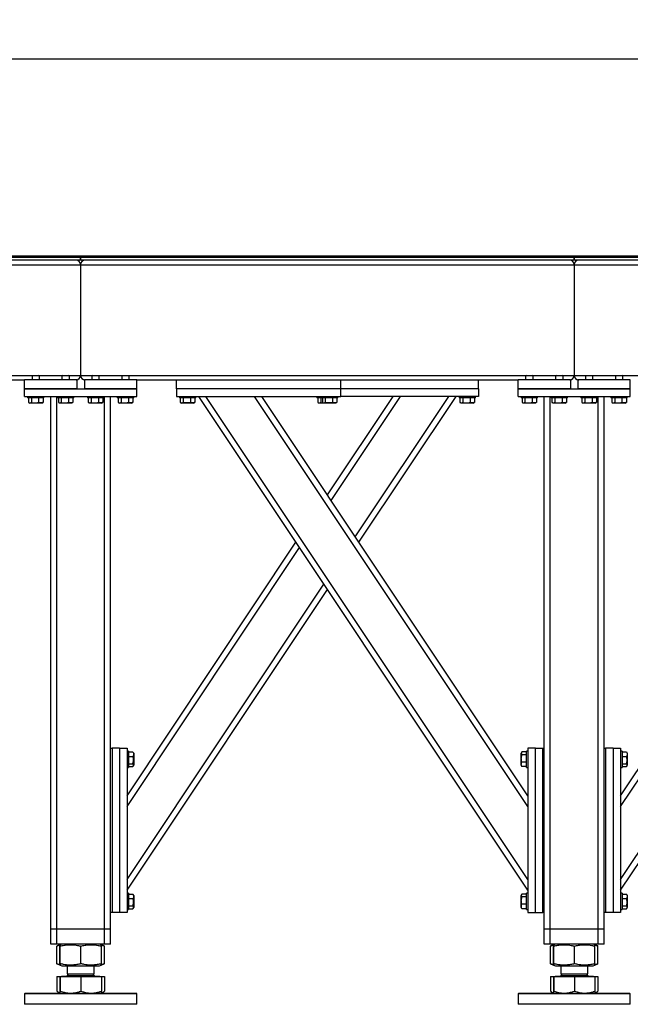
# Model space of a CAD drawing. Header units: millimetres. Extents: x 0 to 841, y 0 to 594.
# Tile 5 of 107: x 168 to 219, y 244 to 326. Entities that reach past the tile are written whole.
import ezdxf

# ---------------------------------------------------------------- set-up
doc = ezdxf.new("R2010")
doc.units = ezdxf.units.MM
doc.layers.add('COTES', color=1, linetype='Continuous')
doc.layers.add('TRAIT-FORT', color=4, linetype='Continuous', lineweight=25)
doc.styles.add('SLDTEXTSTYLE0', font='TXT', dxfattribs={"width": 0.75})
doc.dimstyles.new('SLDDIMSTYLE0', dxfattribs={"dimtxt": 2.5, "dimasz": 2, "dimexe": 0, "dimexo": 0.0625, "dimtad": 1, "dimlfac": 16, "dimrnd": 1e-09, "dimzin": 12, "dimdsep": 46, "dimtxsty": 'SLDTEXTSTYLE0', "dimsah": 1, "dimcen": 0.09, "dimadec": 0, "dimazin": 3, "dimtfac": 1, "dimtofl": 0, "dimtmove": 0, "dimatfit": 3, "dimfxl": 1, "dimfrac": 2, "dimtolj": 1, "dimtzin": 12, "dimarcsym": 0})

# ---------------------------------------------------------------- blocks, each defined once
blk = doc.blocks.new('_D_1')
at = {"layer": 'COTES', "color": 1, "transparency": 16777216}
for p, q in [((19.422, 301.712), (19.422, 324.033)), ((296.422, 306.837), (296.422, 324.033)), ((19.422, 323.033), (296.422, 323.033))]:
    blk.add_line(p, q, dxfattribs=at)
for points in [[(19.422, 323.033), (21.422, 322.533), (21.422, 323.533)], [(296.422, 323.033), (294.422, 323.533), (294.422, 322.533)]]:
    blk.add_solid(points, dxfattribs=at)
at = {"layer": 'COTES', "color": 1, "transparency": 16777216, "insert": (154.228, 326.256), "char_height": 2.5, "attachment_point": 1, "style": 'SLDTEXTSTYLE0'}
blk.add_mtext('4432', dxfattribs=at)

msp = doc.modelspace()

# ---------------------------------------------------------------- linework, layer by layer
at = {"layer": 'TRAIT-FORT', "color": 4, "linetype": 'Continuous', "lineweight": 25}
for p, q in [((172.67216, 306.21176), (142.67216, 306.21176)), ((180.04716, 306.55551), (142.67278, 306.55551)), ((142.67278, 306.46176), (180.04716, 306.46176)), ((172.67216, 306.46176), (142.67278, 306.46176)), ((172.67216, 306.46176), (172.67216, 306.21176)), ((172.67278, 306.21176), (172.67278, 306.46176)), ((213.92216, 306.46176), (172.67278, 306.46176)), ((213.92216, 306.21176), (172.67278, 306.21176)), ((180.04716, 306.46176), (180.04716, 306.55551)), ((180.04778, 306.55551), (180.04778, 306.46176)), ((240.04653, 306.55551), (180.04778, 306.55551)), ((180.04778, 306.46176), (240.04653, 306.46176)), ((213.92216, 306.46176), (213.92216, 306.21176)), ((213.92278, 306.21176), (213.92278, 306.46176)), ((255.17216, 306.46176), (213.92278, 306.46176)), ((255.17216, 306.21176), (213.92278, 306.21176)), ((140.13866, 305.83676), (172.67216, 305.83676)), ((172.67216, 305.83676), (172.67216, 296.58676)), ((172.67216, 305.83676), (213.92216, 305.83676)), ((213.92216, 305.83676), (213.92216, 296.58676)), ((213.92216, 305.83676), (255.17216, 305.83676)), ((135.44091, 296.58676), (168.65341, 296.58676)), ((136.10966, 296.21176), (167.98466, 296.21176)), ((167.98466, 295.46176), (167.98466, 296.21176)), ((172.35966, 296.21176), (167.98466, 296.21176)), ((168.65341, 296.58676), (168.60966, 296.54301)), ((168.60966, 296.54301), (168.60966, 296.21176)), ((168.88356, 296.54301), (168.60966, 296.54301)), ((168.65341, 296.58676), (168.88897, 296.58676)), ((169.23466, 296.54301), (168.88356, 296.54301)), ((168.88897, 296.58676), (169.19091, 296.58676)), ((169.23466, 296.54301), (169.19091, 296.58676)), ((169.19091, 296.58676), (171.15341, 296.58676)), ((169.23466, 296.21176), (169.23466, 296.54301)), ((171.15341, 296.58676), (171.10966, 296.54301)), ((171.10966, 296.54301), (171.10966, 296.21176)), ((171.38356, 296.54301), (171.10966, 296.54301)), ((171.15341, 296.58676), (171.38897, 296.58676)), ((171.73466, 296.54301), (171.38356, 296.54301)), ((171.38897, 296.58676), (171.69091, 296.58676)), ((171.73466, 296.54301), (171.69091, 296.58676)), ((171.69091, 296.58676), (172.67216, 296.58676)), ((171.73466, 296.21176), (171.73466, 296.54301)), ((172.35966, 296.21176), (172.35966, 295.46176)), ((172.67216, 296.58676), (173.65341, 296.58676)), ((172.98466, 296.21176), (172.98466, 295.46176)), ((177.35966, 296.21176), (172.98466, 296.21176)), ((173.65341, 296.58676), (173.60966, 296.54301)), ((173.60966, 296.54301), (173.60966, 296.21176)), ((173.88356, 296.54301), (173.60966, 296.54301)), ((173.65341, 296.58676), (173.88897, 296.58676)), ((174.23466, 296.54301), (173.88356, 296.54301)), ((173.88897, 296.58676), (174.19091, 296.58676)), ((174.23466, 296.54301), (174.19091, 296.58676)), ((174.19091, 296.58676), (176.15341, 296.58676)), ((174.23466, 296.21176), (174.23466, 296.54301)), ((176.15341, 296.58676), (176.10966, 296.54301)), ((176.10966, 296.54301), (176.10966, 296.21176)), ((176.38356, 296.54301), (176.10966, 296.54301)), ((176.15341, 296.58676), (176.38897, 296.58676)), ((176.73466, 296.54301), (176.38356, 296.54301)), ((176.38897, 296.58676), (176.69091, 296.58676)), ((176.73466, 296.54301), (176.69091, 296.58676)), ((176.69091, 296.58676), (209.90341, 296.58676)), ((176.73466, 296.21176), (176.73466, 296.54301)), ((177.35966, 295.46176), (177.35966, 296.21176)), ((177.35966, 296.21176), (209.23466, 296.21176)), ((180.67216, 295.46176), (180.67216, 296.21176)), ((194.42216, 295.46176), (194.42216, 296.21176)), ((205.92216, 295.46176), (205.92216, 296.21176)), ((213.60966, 296.21176), (209.23466, 296.21176)), ((209.23466, 295.46176), (209.23466, 296.21176)), ((209.90341, 296.58676), (209.85966, 296.54301)), ((209.85966, 296.54301), (209.85966, 296.21176)), ((210.13356, 296.54301), (209.85966, 296.54301)), ((209.90341, 296.58676), (210.13897, 296.58676)), ((210.48466, 296.54301), (210.13356, 296.54301)), ((210.13897, 296.58676), (210.44091, 296.58676)), ((210.48466, 296.54301), (210.44091, 296.58676)), ((210.44091, 296.58676), (212.40341, 296.58676)), ((210.48466, 296.21176), (210.48466, 296.54301)), ((212.40341, 296.58676), (212.35966, 296.54301)), ((212.35966, 296.54301), (212.35966, 296.21176)), ((212.63356, 296.54301), (212.35966, 296.54301)), ((212.40341, 296.58676), (212.63897, 296.58676)), ((212.98466, 296.54301), (212.63356, 296.54301)), ((212.63897, 296.58676), (212.94091, 296.58676)), ((212.98466, 296.54301), (212.94091, 296.58676)), ((212.94091, 296.58676), (213.92216, 296.58676)), ((212.98466, 296.21176), (212.98466, 296.54301)), ((213.60966, 296.21176), (213.60966, 295.46176)), ((213.92216, 296.58676), (214.90341, 296.58676)), ((218.60966, 296.21176), (214.23466, 296.21176)), ((214.23466, 296.21176), (214.23466, 295.46176)), ((214.90341, 296.58676), (214.85966, 296.54301)), ((214.85966, 296.54301), (214.85966, 296.21176)), ((215.13356, 296.54301), (214.85966, 296.54301)), ((214.90341, 296.58676), (215.13897, 296.58676)), ((215.48466, 296.54301), (215.13356, 296.54301)), ((215.13897, 296.58676), (215.44091, 296.58676)), ((215.48466, 296.54301), (215.44091, 296.58676)), ((215.44091, 296.58676), (217.40341, 296.58676)), ((215.48466, 296.21176), (215.48466, 296.54301)), ((217.40341, 296.58676), (217.35966, 296.54301)), ((217.35966, 296.54301), (217.35966, 296.21176)), ((217.63356, 296.54301), (217.35966, 296.54301)), ((217.40341, 296.58676), (217.63897, 296.58676)), ((217.98466, 296.54301), (217.63356, 296.54301)), ((217.63897, 296.58676), (217.94091, 296.58676)), ((217.98466, 296.54301), (217.94091, 296.58676)), ((217.94091, 296.58676), (251.15341, 296.58676)), ((217.98466, 296.21176), (217.98466, 296.54301)), ((218.60966, 295.46176), (218.60966, 296.21176)), ((172.35966, 295.46176), (167.98466, 295.46176)), ((167.98466, 294.83676), (167.98466, 295.46176)), ((167.98466, 295.46176), (177.35966, 295.46176)), ((177.35966, 295.46176), (172.98466, 295.46176)), ((177.35966, 294.83676), (177.35966, 295.46176)), ((194.42216, 295.46176), (180.67216, 295.46176)), ((180.67216, 295.46176), (180.67216, 294.83676)), ((205.92216, 295.46176), (194.42216, 295.46176)), ((194.42216, 294.83676), (194.42216, 295.46176)), ((205.92216, 295.46176), (205.92216, 294.83676)), ((213.60966, 295.46176), (209.23466, 295.46176)), ((209.23466, 295.46176), (218.60966, 295.46176)), ((209.23466, 294.83676), (209.23466, 295.46176)), ((218.60966, 295.46176), (214.23466, 295.46176)), ((218.60966, 294.83676), (218.60966, 295.46176)), ((167.98466, 294.83676), (177.35966, 294.83676)), ((168.23466, 294.83676), (168.23466, 294.71176)), ((169.1855, 294.71176), (168.23466, 294.71176)), ((168.31342, 294.71176), (168.31342, 294.33704)), ((168.55218, 294.71176), (168.55218, 294.33704)), ((169.16092, 294.71176), (169.16092, 294.33704)), ((169.60966, 294.71176), (169.1855, 294.71176)), ((169.53089, 294.71176), (169.53089, 294.33704)), ((169.60966, 294.71176), (169.60966, 294.83676)), ((170.17216, 250.33676), (170.17216, 294.83676)), ((170.67216, 250.33676), (170.67216, 294.83676)), ((170.73466, 294.83676), (170.73466, 294.71176)), ((171.6855, 294.71176), (170.73466, 294.71176)), ((170.81342, 294.71176), (170.81342, 294.33704)), ((171.05218, 294.71176), (171.05218, 294.33704)), ((171.66092, 294.71176), (171.66092, 294.33704)), ((172.10966, 294.71176), (171.6855, 294.71176)), ((172.03089, 294.71176), (172.03089, 294.33704)), ((172.10966, 294.71176), (172.10966, 294.83676)), ((173.23466, 294.83676), (173.23466, 294.71176)), ((174.1855, 294.71176), (173.23466, 294.71176)), ((173.31342, 294.71176), (173.31342, 294.33704)), ((173.55218, 294.71176), (173.55218, 294.33704)), ((174.16092, 294.71176), (174.16092, 294.33704)), ((174.60966, 294.71176), (174.1855, 294.71176)), ((174.53089, 294.71176), (174.53089, 294.33704)), ((174.60966, 294.71176), (174.60966, 294.83676)), ((174.67216, 250.33676), (174.67216, 294.83676)), ((175.17216, 250.33676), (175.17216, 294.83676)), ((175.73466, 294.83676), (175.73466, 294.71176)), ((176.6855, 294.71176), (175.73466, 294.71176)), ((175.81342, 294.71176), (175.81342, 294.33704)), ((176.05218, 294.71176), (176.05218, 294.33704)), ((176.66092, 294.71176), (176.66092, 294.33704)), ((177.10966, 294.71176), (176.6855, 294.71176)), ((177.03089, 294.71176), (177.03089, 294.33704)), ((177.10966, 294.71176), (177.10966, 294.83676)), ((180.67216, 294.83676), (194.42216, 294.83676)), ((180.92216, 294.83676), (180.92216, 294.71176)), ((182.29716, 294.71176), (180.92216, 294.71176)), ((181.00092, 294.71176), (181.00092, 294.33704)), ((181.23968, 294.71176), (181.23968, 294.33704)), ((181.84842, 294.71176), (181.84842, 294.33704)), ((182.21839, 294.71176), (182.21839, 294.33704)), ((182.29716, 294.71176), (182.29716, 294.83676)), ((210.04716, 253.58676), (182.54716, 294.83676)), ((210.04716, 254.48814), (183.14808, 294.83676)), ((210.04716, 260.57251), (187.20433, 294.83676)), ((210.04716, 261.4739), (187.80525, 294.83676)), ((192.42216, 294.83676), (192.42216, 294.71176)), ((192.79716, 294.71176), (192.42216, 294.71176)), ((192.50092, 294.71176), (192.50092, 294.33704)), ((192.73968, 294.71176), (192.73968, 294.33704)), ((192.79716, 294.83676), (192.79716, 294.71176)), ((194.17216, 294.71176), (192.79716, 294.71176)), ((192.87592, 294.71176), (192.87592, 294.33704)), ((193.11468, 294.71176), (193.11468, 294.33704)), ((193.29716, 286.5989), (198.78906, 294.83676)), ((193.59762, 286.14821), (199.38999, 294.83676)), ((193.72342, 294.71176), (193.72342, 294.33704)), ((194.09339, 294.71176), (194.09339, 294.33704)), ((194.17216, 294.71176), (194.17216, 294.83676)), ((205.92216, 294.83676), (194.42216, 294.83676)), ((195.62574, 283.10602), (203.44623, 294.83676)), ((195.9262, 282.65533), (204.04716, 294.83676)), ((204.29716, 294.83676), (204.29716, 294.71176)), ((205.248, 294.71176), (204.29716, 294.71176)), ((204.37592, 294.71176), (204.37592, 294.33704)), ((204.61468, 294.71176), (204.61468, 294.33704)), ((205.22342, 294.71176), (205.22342, 294.33704)), ((205.67216, 294.71176), (205.248, 294.71176)), ((205.59339, 294.71176), (205.59339, 294.33704)), ((205.67216, 294.71176), (205.67216, 294.83676)), ((209.23466, 294.83676), (218.60966, 294.83676)), ((209.48466, 294.83676), (209.48466, 294.71176)), ((210.4355, 294.71176), (209.48466, 294.71176)), ((209.56342, 294.71176), (209.56342, 294.33704)), ((209.80218, 294.71176), (209.80218, 294.33704)), ((210.41092, 294.71176), (210.41092, 294.33704)), ((210.85966, 294.71176), (210.4355, 294.71176)), ((210.78089, 294.71176), (210.78089, 294.33704)), ((210.85966, 294.71176), (210.85966, 294.83676)), ((211.42216, 250.33676), (211.42216, 294.83676)), ((211.92216, 250.33676), (211.92216, 294.83676)), ((211.98466, 294.83676), (211.98466, 294.71176)), ((212.9355, 294.71176), (211.98466, 294.71176)), ((212.06342, 294.71176), (212.06342, 294.33704)), ((212.30218, 294.71176), (212.30218, 294.33704)), ((212.91092, 294.71176), (212.91092, 294.33704)), ((213.35966, 294.71176), (212.9355, 294.71176)), ((213.28089, 294.71176), (213.28089, 294.33704)), ((213.35966, 294.71176), (213.35966, 294.83676)), ((214.48466, 294.83676), (214.48466, 294.71176)), ((215.4355, 294.71176), (214.48466, 294.71176)), ((214.56342, 294.71176), (214.56342, 294.33704)), ((214.80218, 294.71176), (214.80218, 294.33704)), ((215.41092, 294.71176), (215.41092, 294.33704)), ((215.85966, 294.71176), (215.4355, 294.71176)), ((215.78089, 294.71176), (215.78089, 294.33704)), ((215.85966, 294.71176), (215.85966, 294.83676)), ((215.92216, 250.33676), (215.92216, 294.83676)), ((216.42216, 250.33676), (216.42216, 294.83676)), ((216.98466, 294.83676), (216.98466, 294.71176)), ((217.9355, 294.71176), (216.98466, 294.71176)), ((217.06342, 294.71176), (217.06342, 294.33704)), ((217.30218, 294.71176), (217.30218, 294.33704)), ((217.91092, 294.71176), (217.91092, 294.33704)), ((218.35966, 294.71176), (217.9355, 294.71176)), ((218.28089, 294.71176), (218.28089, 294.33704)), ((218.35966, 294.71176), (218.35966, 294.83676)), ((168.34424, 294.31653), (168.41747, 294.27426)), ((168.85983, 294.27426), (168.41747, 294.27426)), ((169.42684, 294.27426), (168.85983, 294.27426)), ((169.42684, 294.27426), (169.50007, 294.31653)), ((169.53089, 294.33704), (169.49889, 294.31858)), ((170.84424, 294.31653), (170.91747, 294.27426)), ((171.35983, 294.27426), (170.91747, 294.27426)), ((171.92684, 294.27426), (171.35983, 294.27426)), ((171.92684, 294.27426), (172.00007, 294.31653)), ((172.03089, 294.33704), (171.99889, 294.31858)), ((173.34424, 294.31653), (173.41747, 294.27426)), ((173.85983, 294.27426), (173.41747, 294.27426)), ((174.42684, 294.27426), (173.85983, 294.27426)), ((174.42684, 294.27426), (174.50007, 294.31653)), ((174.53089, 294.33704), (174.49889, 294.31858)), ((175.84424, 294.31653), (175.91747, 294.27426)), ((176.35983, 294.27426), (175.91747, 294.27426)), ((176.92684, 294.27426), (176.35983, 294.27426)), ((176.92684, 294.27426), (177.00007, 294.31653)), ((177.03089, 294.33704), (176.99889, 294.31858)), ((181.03174, 294.31653), (181.10497, 294.27426)), ((182.11434, 294.27426), (181.10497, 294.27426)), ((182.11434, 294.27426), (182.18757, 294.31653)), ((182.21839, 294.33704), (182.18639, 294.31858)), ((192.53174, 294.31653), (192.60497, 294.27426)), ((192.97997, 294.27426), (192.60497, 294.27426)), ((192.73968, 294.33704), (192.93637, 294.29943)), ((192.90674, 294.31653), (192.97997, 294.27426)), ((193.98934, 294.27426), (192.97997, 294.27426)), ((193.98934, 294.27426), (194.06257, 294.31653)), ((194.09339, 294.33704), (194.06139, 294.31858)), ((204.40674, 294.31653), (204.47997, 294.27426)), ((204.92233, 294.27426), (204.47997, 294.27426)), ((205.48934, 294.27426), (204.92233, 294.27426)), ((205.48934, 294.27426), (205.56257, 294.31653)), ((205.59339, 294.33704), (205.56139, 294.31858)), ((209.59424, 294.31653), (209.66747, 294.27426)), ((210.10983, 294.27426), (209.66747, 294.27426)), ((210.67684, 294.27426), (210.10983, 294.27426)), ((210.67684, 294.27426), (210.75007, 294.31653)), ((210.78089, 294.33704), (210.74889, 294.31858)), ((212.09424, 294.31653), (212.16747, 294.27426)), ((212.60983, 294.27426), (212.16747, 294.27426)), ((213.17684, 294.27426), (212.60983, 294.27426)), ((213.17684, 294.27426), (213.25007, 294.31653)), ((213.28089, 294.33704), (213.24889, 294.31858)), ((214.59424, 294.31653), (214.66747, 294.27426)), ((215.10983, 294.27426), (214.66747, 294.27426)), ((215.67684, 294.27426), (215.10983, 294.27426)), ((215.67684, 294.27426), (215.75007, 294.31653)), ((215.78089, 294.33704), (215.74889, 294.31858)), ((217.09424, 294.31653), (217.16747, 294.27426)), ((217.60983, 294.27426), (217.16747, 294.27426)), ((218.17684, 294.27426), (217.60983, 294.27426)), ((218.17684, 294.27426), (218.25007, 294.31653)), ((218.28089, 294.33704), (218.24889, 294.31858)), ((176.54716, 261.4739), (190.66811, 282.65533)), ((176.54716, 260.57251), (190.96857, 282.20463)), ((217.79716, 261.4739), (231.91811, 282.65533)), ((217.79716, 260.57251), (232.21857, 282.20463)), ((176.54716, 254.48814), (192.99669, 279.16245)), ((217.79716, 254.48814), (234.24669, 279.16245)), ((176.54716, 253.58676), (193.29716, 278.71176)), ((217.79716, 253.58676), (234.54716, 278.71176)), ((175.17216, 265.46176), (175.29716, 265.46176)), ((175.29716, 265.46176), (175.29716, 251.71176)), ((175.92216, 265.46176), (175.29716, 265.46176)), ((175.92216, 265.46176), (176.54716, 265.46176)), ((175.92216, 265.46176), (175.92216, 251.71176)), ((176.54716, 265.46176), (176.54716, 251.71176)), ((176.67216, 265.21176), (176.54716, 265.21176)), ((176.67216, 265.21176), (176.67216, 264.7876)), ((176.67216, 265.133), (177.04687, 265.133)), ((177.04687, 265.133), (177.06533, 265.10099)), ((177.10966, 265.02894), (177.06738, 265.10217)), ((177.10966, 265.02894), (177.10966, 264.46193)), ((209.52693, 265.10217), (209.48466, 265.02894)), ((209.48466, 264.01957), (209.48466, 265.02894)), ((209.92216, 265.133), (209.54744, 265.133)), ((209.92216, 264.89423), (209.54744, 264.89423)), ((210.04716, 265.21176), (209.92216, 265.21176)), ((209.92216, 263.83676), (209.92216, 265.21176)), ((210.04716, 265.46176), (210.04716, 251.71176)), ((210.67216, 265.46176), (210.04716, 265.46176)), ((210.67216, 265.46176), (211.29716, 265.46176)), ((210.67216, 251.71176), (210.67216, 265.46176)), ((211.29716, 251.71176), (211.29716, 265.46176)), ((211.29716, 265.46176), (211.42216, 265.46176)), ((216.42216, 265.46176), (216.54716, 265.46176)), ((216.54716, 265.46176), (216.54716, 251.71176)), ((217.17216, 265.46176), (216.54716, 265.46176)), ((217.17216, 265.46176), (217.17216, 251.71176)), ((217.17216, 265.46176), (217.79716, 265.46176)), ((217.79716, 265.46176), (217.79716, 251.71176)), ((217.92216, 265.21176), (217.79716, 265.21176)), ((217.92216, 265.21176), (217.92216, 264.7876)), ((217.92216, 265.133), (218.29687, 265.133)), ((218.29687, 265.133), (218.31533, 265.10099)), ((218.35966, 265.02894), (218.31738, 265.10217)), ((218.35966, 265.02894), (218.35966, 264.46193)), ((176.67216, 264.7876), (176.67216, 263.83676)), ((176.67216, 264.76302), (177.04687, 264.76302)), ((176.67216, 264.15428), (177.04687, 264.15428)), ((177.06738, 263.94635), (177.10966, 264.01957)), ((177.10966, 264.46193), (177.10966, 264.01957)), ((209.48466, 264.01957), (209.52693, 263.94635)), ((209.92216, 264.28549), (209.54744, 264.28549)), ((217.92216, 264.7876), (217.92216, 263.83676)), ((217.92216, 264.76302), (218.29687, 264.76302)), ((217.92216, 264.15428), (218.29687, 264.15428)), ((218.31738, 263.94635), (218.35966, 264.01957)), ((218.35966, 264.46193), (218.35966, 264.01957)), ((176.54716, 263.83676), (176.67216, 263.83676)), ((176.67216, 263.91552), (177.04687, 263.91552)), ((209.54744, 263.91552), (209.52898, 263.94753)), ((209.92216, 263.91552), (209.54744, 263.91552)), ((209.92216, 263.83676), (210.04716, 263.83676)), ((217.79716, 263.83676), (217.92216, 263.83676)), ((217.92216, 263.91552), (218.29687, 263.91552)), ((176.67216, 253.33676), (176.54716, 253.33676)), ((176.67216, 253.33676), (176.67216, 252.9126)), ((210.04716, 253.33676), (209.92216, 253.33676)), ((209.92216, 251.96176), (209.92216, 253.33676)), ((217.92216, 253.33676), (217.79716, 253.33676)), ((217.92216, 253.33676), (217.92216, 252.9126)), ((176.67216, 253.258), (177.04687, 253.258)), ((176.67216, 252.9126), (176.67216, 251.96176)), ((176.67216, 252.88802), (177.04687, 252.88802)), ((177.04687, 253.258), (177.06533, 253.22599)), ((177.10966, 253.15394), (177.06738, 253.22717)), ((177.10966, 253.15394), (177.10966, 252.58693)), ((177.10966, 252.58693), (177.10966, 252.14457)), ((209.52693, 253.22717), (209.48466, 253.15394)), ((209.48466, 252.14457), (209.48466, 253.15394)), ((209.92216, 253.258), (209.54744, 253.258)), ((209.92216, 253.01923), (209.54744, 253.01923)), ((217.92216, 253.258), (218.29687, 253.258)), ((217.92216, 252.9126), (217.92216, 251.96176)), ((217.92216, 252.88802), (218.29687, 252.88802)), ((218.29687, 253.258), (218.31533, 253.22599)), ((218.35966, 253.15394), (218.31738, 253.22717)), ((218.35966, 253.15394), (218.35966, 252.58693)), ((218.35966, 252.58693), (218.35966, 252.14457)), ((175.29716, 251.71176), (175.17216, 251.71176)), ((175.92216, 251.71176), (175.29716, 251.71176)), ((176.54716, 251.71176), (175.92216, 251.71176)), ((176.54716, 251.96176), (176.67216, 251.96176)), ((176.67216, 252.27928), (177.04687, 252.27928)), ((176.67216, 252.04052), (177.04687, 252.04052)), ((177.06738, 252.07135), (177.10966, 252.14457)), ((209.48466, 252.14457), (209.52693, 252.07135)), ((209.54744, 252.04052), (209.52898, 252.07253)), ((209.92216, 252.41049), (209.54744, 252.41049)), ((209.92216, 252.04052), (209.54744, 252.04052)), ((209.92216, 251.96176), (210.04716, 251.96176)), ((210.04716, 251.71176), (210.67216, 251.71176)), ((210.67216, 251.71176), (211.29716, 251.71176)), ((211.42216, 251.71176), (211.29716, 251.71176)), ((216.54716, 251.71176), (216.42216, 251.71176)), ((217.17216, 251.71176), (216.54716, 251.71176)), ((217.79716, 251.71176), (217.17216, 251.71176)), ((217.79716, 251.96176), (217.92216, 251.96176)), ((217.92216, 252.27928), (218.29687, 252.27928)), ((217.92216, 252.04052), (218.29687, 252.04052)), ((218.31738, 252.07135), (218.35966, 252.14457)), ((170.67216, 250.33676), (170.17216, 250.33676)), ((170.17216, 249.08676), (170.17216, 250.33676)), ((174.67216, 250.33676), (170.67216, 250.33676)), ((170.67216, 249.08676), (170.67216, 250.33676)), ((175.17216, 250.33676), (174.67216, 250.33676)), ((174.67216, 249.08676), (174.67216, 250.33676)), ((175.17216, 249.08676), (175.17216, 250.33676)), ((211.92216, 250.33676), (211.42216, 250.33676)), ((211.42216, 249.08676), (211.42216, 250.33676)), ((215.92216, 250.33676), (211.92216, 250.33676)), ((211.92216, 249.08676), (211.92216, 250.33676)), ((216.42216, 250.33676), (215.92216, 250.33676)), ((215.92216, 249.08676), (215.92216, 250.33676)), ((216.42216, 249.08676), (216.42216, 250.33676)), ((170.67216, 249.08676), (170.17216, 249.08676)), ((174.67216, 249.08676), (170.67216, 249.08676)), ((170.70274, 248.9274), (170.68766, 248.92198)), ((170.68766, 247.43903), (170.68766, 248.92198)), ((170.94956, 249.02786), (170.70114, 248.92749)), ((170.94152, 247.43903), (170.94152, 248.92198)), ((171.09534, 249.08676), (170.95214, 249.0289)), ((170.96554, 247.43903), (170.96554, 248.92198)), ((172.69618, 247.43903), (172.69618, 248.92198)), ((174.39217, 249.0289), (174.24897, 249.08676)), ((174.64317, 248.92749), (174.39217, 249.0289)), ((174.40279, 247.43903), (174.40279, 248.92198)), ((174.65665, 247.43903), (174.65665, 248.92198)), ((175.17216, 249.08676), (174.67216, 249.08676)), ((211.92216, 249.08676), (211.42216, 249.08676)), ((215.92216, 249.08676), (211.92216, 249.08676)), ((211.95274, 248.9274), (211.93766, 248.92198)), ((211.93766, 247.43903), (211.93766, 248.92198)), ((212.19956, 249.02786), (211.95114, 248.92749)), ((212.19152, 247.43903), (212.19152, 248.92198)), ((212.34534, 249.08676), (212.20214, 249.0289)), ((212.21554, 247.43903), (212.21554, 248.92198)), ((213.94618, 247.43903), (213.94618, 248.92198)), ((215.64217, 249.0289), (215.49897, 249.08676)), ((215.89317, 248.92749), (215.64217, 249.0289)), ((215.65279, 247.43903), (215.65279, 248.92198)), ((215.90665, 247.43903), (215.90665, 248.92198)), ((216.42216, 249.08676), (215.92216, 249.08676)), ((170.68766, 247.43903), (170.70273, 247.43384)), ((170.70114, 247.43352), (170.95229, 247.33205)), ((170.95235, 247.33203), (171.09534, 247.27426)), ((171.09534, 247.27426), (174.04716, 247.27426)), ((171.54716, 247.27426), (171.54716, 246.59707)), ((173.79716, 246.59707), (173.79716, 247.27426)), ((174.04716, 247.27426), (174.24897, 247.27426)), ((174.24897, 247.27426), (174.39196, 247.33203)), ((174.39196, 247.33203), (174.64317, 247.43352)), ((211.93766, 247.43903), (211.95273, 247.43384)), ((211.95114, 247.43352), (212.20229, 247.33205)), ((212.20235, 247.33203), (212.34534, 247.27426)), ((212.34534, 247.27426), (215.29716, 247.27426)), ((212.79716, 247.27426), (212.79716, 246.59707)), ((215.04716, 246.59707), (215.04716, 247.27426)), ((215.29716, 247.27426), (215.49897, 247.27426)), ((215.49897, 247.27426), (215.64196, 247.33203)), ((215.64196, 247.33203), (215.89317, 247.43352)), ((170.68766, 246.38676), (170.68766, 245.14652)), ((170.68766, 246.38676), (170.94152, 246.38676)), ((170.94152, 246.38676), (170.94152, 245.14652)), ((170.94152, 246.38676), (170.96554, 246.38676)), ((170.96554, 246.38676), (170.96554, 245.14652)), ((170.96554, 246.38676), (172.69618, 246.38676)), ((171.07497, 246.39926), (171.07497, 246.38676)), ((171.07497, 246.39926), (174.26934, 246.39926)), ((171.68247, 246.59707), (171.54716, 246.46176)), ((171.54716, 246.59707), (173.79716, 246.59707)), ((171.54716, 246.46176), (171.70476, 246.46176)), ((171.70476, 246.46176), (173.79716, 246.46176)), ((172.69618, 246.38676), (172.69618, 245.14652)), ((172.69618, 246.38676), (174.40279, 246.38676)), ((173.79716, 246.46176), (173.66184, 246.59707)), ((174.26934, 246.38676), (174.26934, 246.39926)), ((174.40279, 246.38676), (174.65665, 246.38676)), ((174.40279, 246.38676), (174.40279, 245.14652)), ((174.65665, 246.38676), (174.65665, 245.14652)), ((211.93766, 246.38676), (211.93766, 245.14652)), ((211.93766, 246.38676), (212.19152, 246.38676)), ((212.19152, 246.38676), (212.19152, 245.14652)), ((212.19152, 246.38676), (212.21554, 246.38676)), ((212.21554, 246.38676), (212.21554, 245.14652)), ((212.21554, 246.38676), (213.94618, 246.38676)), ((212.32497, 246.39926), (212.32497, 246.38676)), ((212.32497, 246.39926), (215.51934, 246.39926)), ((212.93247, 246.59707), (212.79716, 246.46176)), ((212.79716, 246.59707), (215.04716, 246.59707)), ((212.79716, 246.46176), (212.95476, 246.46176)), ((212.95476, 246.46176), (215.04716, 246.46176)), ((213.94618, 246.38676), (213.94618, 245.14652)), ((213.94618, 246.38676), (215.65279, 246.38676)), ((215.04716, 246.46176), (214.91184, 246.59707)), ((215.51934, 246.38676), (215.51934, 246.39926)), ((215.65279, 246.38676), (215.90665, 246.38676)), ((215.65279, 246.38676), (215.65279, 245.14652)), ((215.90665, 246.38676), (215.90665, 245.14652)), ((170.7011, 245.14027), (170.68766, 245.14652)), ((170.70041, 245.13907), (170.95341, 244.99301)), ((174.39091, 244.99301), (174.6439, 245.13907)), ((211.9511, 245.14027), (211.93766, 245.14652)), ((211.95041, 245.13907), (212.20341, 244.99301)), ((215.64091, 244.99301), (215.8939, 245.13907)), ((168.04716, 244.99301), (167.98466, 244.93051)), ((167.98466, 244.93051), (167.98466, 244.05551)), ((170.71532, 244.93051), (167.98466, 244.93051)), ((168.04716, 244.99301), (170.74141, 244.99301)), ((177.35966, 244.93051), (170.71532, 244.93051)), ((170.74141, 244.99301), (177.29716, 244.99301)), ((177.35966, 244.93051), (177.29716, 244.99301)), ((177.35966, 244.05551), (177.35966, 244.93051)), ((209.29716, 244.99301), (209.23466, 244.93051)), ((209.23466, 244.93051), (209.23466, 244.05551)), ((211.96532, 244.93051), (209.23466, 244.93051)), ((209.29716, 244.99301), (211.99141, 244.99301)), ((218.60966, 244.93051), (211.96532, 244.93051)), ((211.99141, 244.99301), (218.54716, 244.99301)), ((218.60966, 244.93051), (218.54716, 244.99301)), ((218.60966, 244.05551), (218.60966, 244.93051)), ((177.35966, 244.05551), (167.98466, 244.05551)), ((218.60966, 244.05551), (209.23466, 244.05551))]:
    msp.add_line(p, q, dxfattribs=at)
for centre, radius, start, end in [((172.29716, 305.83676), 0.375, 0, 90), ((173.04716, 305.83676), 0.375, 90, 180), ((213.54716, 305.83676), 0.375, 0, 90), ((214.29716, 305.83676), 0.375, 90, 180), ((172.29716, 296.58676), 0.375, 270, 0), ((173.04716, 296.58676), 0.375, 180, 270), ((213.54716, 296.58676), 0.375, 270, 0), ((214.29716, 296.58676), 0.375, 180, 270), ((171.48466, 246.46176), 0.0625, 270, 0), ((173.85966, 246.46176), 0.0625, 180, 270), ((212.73466, 246.46176), 0.0625, 270, 0), ((215.10966, 246.46176), 0.0625, 180, 270)]:
    msp.add_arc(centre, radius, start, end, dxfattribs=at)
for points, knots in [([(168.31342, 294.33704), (168.33414, 294.32334), (168.37604, 294.29563), (168.43811, 294.28549), (168.49745, 294.30037), (168.53382, 294.32474), (168.55218, 294.33704)], [0, 0, 0, 0, 0.26460494, 0.53494775, 0.76534313, 1, 1, 1, 1]), ([(168.55218, 294.33704), (168.62963, 294.31806), (168.75772, 294.28666), (168.94351, 294.28957), (169.0685, 294.31138), (169.14039, 294.33134), (169.16092, 294.33704)], [0, 0, 0, 0, 0.38554949, 0.63764185, 0.89654625, 1, 1, 1, 1]), ([(169.53089, 294.33704), (169.49878, 294.32334), (169.43386, 294.29563), (169.33768, 294.28549), (169.24573, 294.30037), (169.18936, 294.32474), (169.16092, 294.33704)], [0, 0, 0, 0, 0.26460494, 0.53494775, 0.76534313, 1, 1, 1, 1]), ([(170.81342, 294.33704), (170.83414, 294.32334), (170.87604, 294.29563), (170.93811, 294.28549), (170.99745, 294.30037), (171.03382, 294.32474), (171.05218, 294.33704)], [0, 0, 0, 0, 0.26460494, 0.53494775, 0.76534313, 1, 1, 1, 1]), ([(171.05218, 294.33704), (171.12963, 294.31806), (171.25772, 294.28666), (171.44351, 294.28957), (171.5685, 294.31138), (171.64039, 294.33134), (171.66092, 294.33704)], [0, 0, 0, 0, 0.38554949, 0.63764185, 0.89654625, 1, 1, 1, 1]), ([(172.03089, 294.33704), (171.99878, 294.32334), (171.93386, 294.29563), (171.83768, 294.28549), (171.74573, 294.30037), (171.68936, 294.32474), (171.66092, 294.33704)], [0, 0, 0, 0, 0.26460494, 0.53494775, 0.76534313, 1, 1, 1, 1]), ([(173.31342, 294.33704), (173.33414, 294.32334), (173.37604, 294.29563), (173.43811, 294.28549), (173.49745, 294.30037), (173.53382, 294.32474), (173.55218, 294.33704)], [0, 0, 0, 0, 0.26460494, 0.53494775, 0.76534313, 1, 1, 1, 1]), ([(173.55218, 294.33704), (173.62963, 294.31806), (173.75772, 294.28666), (173.94351, 294.28957), (174.0685, 294.31138), (174.14039, 294.33134), (174.16092, 294.33704)], [0, 0, 0, 0, 0.38554949, 0.63764185, 0.89654625, 1, 1, 1, 1]), ([(174.53089, 294.33704), (174.49878, 294.32334), (174.43386, 294.29563), (174.33768, 294.28549), (174.24573, 294.30037), (174.18936, 294.32474), (174.16092, 294.33704)], [0, 0, 0, 0, 0.26460494, 0.53494775, 0.76534313, 1, 1, 1, 1]), ([(175.81342, 294.33704), (175.83414, 294.32334), (175.87604, 294.29563), (175.93811, 294.28549), (175.99745, 294.30037), (176.03382, 294.32474), (176.05218, 294.33704)], [0, 0, 0, 0, 0.26460494, 0.53494775, 0.76534313, 1, 1, 1, 1]), ([(176.05218, 294.33704), (176.12963, 294.31806), (176.25772, 294.28666), (176.44351, 294.28957), (176.5685, 294.31138), (176.64039, 294.33134), (176.66092, 294.33704)], [0, 0, 0, 0, 0.38554949, 0.63764185, 0.89654625, 1, 1, 1, 1]), ([(177.03089, 294.33704), (176.99878, 294.32334), (176.93386, 294.29563), (176.83768, 294.28549), (176.74573, 294.30037), (176.68936, 294.32474), (176.66092, 294.33704)], [0, 0, 0, 0, 0.26460494, 0.53494775, 0.76534313, 1, 1, 1, 1]), ([(181.00092, 294.33704), (181.02164, 294.32334), (181.06354, 294.29563), (181.12561, 294.28549), (181.18495, 294.30037), (181.22132, 294.32474), (181.23968, 294.33704)], [0, 0, 0, 0, 0.264604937, 0.534947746, 0.765343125, 1, 1, 1, 1]), ([(181.84842, 294.33704), (181.77097, 294.31806), (181.64288, 294.28666), (181.45709, 294.28957), (181.3321, 294.31138), (181.26021, 294.33134), (181.23968, 294.33704)], [0, 0, 0, 0, 0.38554949, 0.63764185, 0.89654625, 1, 1, 1, 1]), ([(182.21839, 294.33704), (182.18628, 294.32334), (182.12136, 294.29563), (182.02518, 294.28549), (181.93323, 294.30037), (181.87686, 294.32474), (181.84842, 294.33704)], [0, 0, 0, 0, 0.264604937, 0.534947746, 0.765343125, 1, 1, 1, 1]), ([(192.50092, 294.33704), (192.52164, 294.32334), (192.56354, 294.29563), (192.62561, 294.28549), (192.68495, 294.30037), (192.72132, 294.32474), (192.73968, 294.33704)], [0, 0, 0, 0, 0.26460494, 0.53494775, 0.76534313, 1, 1, 1, 1]), ([(192.87592, 294.33704), (192.89664, 294.32334), (192.93854, 294.29563), (193.00061, 294.28549), (193.05995, 294.30037), (193.09632, 294.32474), (193.11468, 294.33704)], [0, 0, 0, 0, 0.264604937, 0.534947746, 0.765343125, 1, 1, 1, 1]), ([(193.72342, 294.33704), (193.64597, 294.31806), (193.51788, 294.28666), (193.33209, 294.28957), (193.2071, 294.31138), (193.13521, 294.33134), (193.11468, 294.33704)], [0, 0, 0, 0, 0.38554949, 0.63764185, 0.89654625, 1, 1, 1, 1]), ([(194.09339, 294.33704), (194.06128, 294.32334), (193.99636, 294.29563), (193.90018, 294.28549), (193.80823, 294.30037), (193.75186, 294.32474), (193.72342, 294.33704)], [0, 0, 0, 0, 0.264604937, 0.534947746, 0.765343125, 1, 1, 1, 1]), ([(204.37592, 294.33704), (204.39664, 294.32334), (204.43854, 294.29563), (204.50061, 294.28549), (204.55995, 294.30037), (204.59632, 294.32474), (204.61468, 294.33704)], [0, 0, 0, 0, 0.26460494, 0.53494775, 0.76534313, 1, 1, 1, 1]), ([(204.61468, 294.33704), (204.69213, 294.31806), (204.82022, 294.28666), (205.00601, 294.28957), (205.131, 294.31138), (205.20289, 294.33134), (205.22342, 294.33704)], [0, 0, 0, 0, 0.38554949, 0.63764185, 0.89654625, 1, 1, 1, 1]), ([(205.59339, 294.33704), (205.56128, 294.32334), (205.49636, 294.29563), (205.40018, 294.28549), (205.30823, 294.30037), (205.25186, 294.32474), (205.22342, 294.33704)], [0, 0, 0, 0, 0.264604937, 0.534947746, 0.765343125, 1, 1, 1, 1]), ([(209.56342, 294.33704), (209.58414, 294.32334), (209.62604, 294.29563), (209.68811, 294.28549), (209.74745, 294.30037), (209.78382, 294.32474), (209.80218, 294.33704)], [0, 0, 0, 0, 0.26460494, 0.53494775, 0.76534313, 1, 1, 1, 1]), ([(209.80218, 294.33704), (209.87963, 294.31806), (210.00772, 294.28666), (210.19351, 294.28957), (210.3185, 294.31138), (210.39039, 294.33134), (210.41092, 294.33704)], [0, 0, 0, 0, 0.38554949, 0.63764185, 0.89654625, 1, 1, 1, 1]), ([(210.78089, 294.33704), (210.74878, 294.32334), (210.68386, 294.29563), (210.58768, 294.28549), (210.49573, 294.30037), (210.43936, 294.32474), (210.41092, 294.33704)], [0, 0, 0, 0, 0.26460494, 0.53494775, 0.76534313, 1, 1, 1, 1]), ([(212.06342, 294.33704), (212.08414, 294.32334), (212.12604, 294.29563), (212.18811, 294.28549), (212.24745, 294.30037), (212.28382, 294.32474), (212.30218, 294.33704)], [0, 0, 0, 0, 0.26460494, 0.53494775, 0.76534313, 1, 1, 1, 1]), ([(212.30218, 294.33704), (212.37963, 294.31806), (212.50772, 294.28666), (212.69351, 294.28957), (212.8185, 294.31138), (212.89039, 294.33134), (212.91092, 294.33704)], [0, 0, 0, 0, 0.38554949, 0.63764185, 0.89654625, 1, 1, 1, 1]), ([(213.28089, 294.33704), (213.24878, 294.32334), (213.18386, 294.29563), (213.08768, 294.28549), (212.99573, 294.30037), (212.93936, 294.32474), (212.91092, 294.33704)], [0, 0, 0, 0, 0.26460494, 0.53494775, 0.76534313, 1, 1, 1, 1]), ([(214.56342, 294.33704), (214.58414, 294.32334), (214.62604, 294.29563), (214.68811, 294.28549), (214.74745, 294.30037), (214.78382, 294.32474), (214.80218, 294.33704)], [0, 0, 0, 0, 0.26460494, 0.53494775, 0.76534313, 1, 1, 1, 1]), ([(214.80218, 294.33704), (214.87963, 294.31806), (215.00772, 294.28666), (215.19351, 294.28957), (215.3185, 294.31138), (215.39039, 294.33134), (215.41092, 294.33704)], [0, 0, 0, 0, 0.38554949, 0.63764185, 0.89654625, 1, 1, 1, 1]), ([(215.78089, 294.33704), (215.74878, 294.32334), (215.68386, 294.29563), (215.58768, 294.28549), (215.49573, 294.30037), (215.43936, 294.32474), (215.41092, 294.33704)], [0, 0, 0, 0, 0.26460494, 0.53494775, 0.76534313, 1, 1, 1, 1]), ([(217.06342, 294.33704), (217.08414, 294.32334), (217.12604, 294.29563), (217.18811, 294.28549), (217.24745, 294.30037), (217.28382, 294.32474), (217.30218, 294.33704)], [0, 0, 0, 0, 0.26460494, 0.53494775, 0.76534313, 1, 1, 1, 1]), ([(217.30218, 294.33704), (217.37963, 294.31806), (217.50772, 294.28666), (217.69351, 294.28957), (217.8185, 294.31138), (217.89039, 294.33134), (217.91092, 294.33704)], [0, 0, 0, 0, 0.38554949, 0.63764185, 0.89654625, 1, 1, 1, 1]), ([(218.28089, 294.33704), (218.24878, 294.32334), (218.18386, 294.29563), (218.08768, 294.28549), (217.99573, 294.30037), (217.93936, 294.32474), (217.91092, 294.33704)], [0, 0, 0, 0, 0.26460494, 0.53494775, 0.76534313, 1, 1, 1, 1]), ([(177.04687, 265.133), (177.06058, 265.10088), (177.08828, 265.03597), (177.09842, 264.93978), (177.08354, 264.84783), (177.05917, 264.79146), (177.04687, 264.76302)], [0, 0, 0, 0, 0.26460494, 0.53494775, 0.76534313, 1, 1, 1, 1]), ([(209.54744, 264.28549), (209.52846, 264.36294), (209.49706, 264.49104), (209.49997, 264.67682), (209.52178, 264.80182), (209.54174, 264.87371), (209.54744, 264.89423)], [0, 0, 0, 0, 0.385549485, 0.637641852, 0.896546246, 1, 1, 1, 1]), ([(209.54744, 265.133), (209.53374, 265.11227), (209.50603, 265.07038), (209.49589, 265.0083), (209.51077, 264.94897), (209.53514, 264.91259), (209.54744, 264.89423)], [0, 0, 0, 0, 0.26460494, 0.53494775, 0.76534313, 1, 1, 1, 1]), ([(218.29687, 265.133), (218.31058, 265.10088), (218.33828, 265.03597), (218.34842, 264.93978), (218.33354, 264.84783), (218.30917, 264.79146), (218.29687, 264.76302)], [0, 0, 0, 0, 0.26460494, 0.53494775, 0.76534313, 1, 1, 1, 1]), ([(177.04687, 264.15428), (177.06585, 264.23173), (177.09725, 264.35982), (177.09434, 264.54561), (177.07253, 264.6706), (177.05257, 264.7425), (177.04687, 264.76302)], [0, 0, 0, 0, 0.38554949, 0.63764185, 0.89654625, 1, 1, 1, 1]), ([(177.04687, 263.91552), (177.06058, 263.93624), (177.08828, 263.97814), (177.09842, 264.04021), (177.08354, 264.09955), (177.05917, 264.13593), (177.04687, 264.15428)], [0, 0, 0, 0, 0.26460494, 0.53494775, 0.76534313, 1, 1, 1, 1]), ([(209.54744, 263.91552), (209.53374, 263.94763), (209.50603, 264.01255), (209.49589, 264.10873), (209.51077, 264.20068), (209.53514, 264.25705), (209.54744, 264.28549)], [0, 0, 0, 0, 0.26460494, 0.53494775, 0.76534313, 1, 1, 1, 1]), ([(218.29687, 264.15428), (218.31585, 264.23173), (218.34725, 264.35982), (218.34434, 264.54561), (218.32253, 264.6706), (218.30257, 264.7425), (218.29687, 264.76302)], [0, 0, 0, 0, 0.38554949, 0.63764185, 0.89654625, 1, 1, 1, 1]), ([(218.29687, 263.91552), (218.31058, 263.93624), (218.33828, 263.97814), (218.34842, 264.04021), (218.33354, 264.09955), (218.30917, 264.13593), (218.29687, 264.15428)], [0, 0, 0, 0, 0.26460494, 0.53494775, 0.76534313, 1, 1, 1, 1]), ([(177.04687, 253.258), (177.06058, 253.22588), (177.08828, 253.16097), (177.09842, 253.06478), (177.08354, 252.97283), (177.05917, 252.91646), (177.04687, 252.88802)], [0, 0, 0, 0, 0.26460494, 0.53494775, 0.76534313, 1, 1, 1, 1]), ([(177.04687, 252.27928), (177.06585, 252.35673), (177.09725, 252.48482), (177.09434, 252.67061), (177.07253, 252.7956), (177.05257, 252.8675), (177.04687, 252.88802)], [0, 0, 0, 0, 0.38554949, 0.63764185, 0.89654625, 1, 1, 1, 1]), ([(209.54744, 252.41049), (209.52846, 252.48794), (209.49706, 252.61604), (209.49997, 252.80182), (209.52178, 252.92682), (209.54174, 252.99871), (209.54744, 253.01923)], [0, 0, 0, 0, 0.385549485, 0.637641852, 0.896546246, 1, 1, 1, 1]), ([(209.54744, 253.258), (209.53374, 253.23727), (209.50603, 253.19538), (209.49589, 253.1333), (209.51077, 253.07397), (209.53514, 253.03759), (209.54744, 253.01923)], [0, 0, 0, 0, 0.26460494, 0.53494775, 0.76534313, 1, 1, 1, 1]), ([(218.29687, 253.258), (218.31058, 253.22588), (218.33828, 253.16097), (218.34842, 253.06478), (218.33354, 252.97283), (218.30917, 252.91646), (218.29687, 252.88802)], [0, 0, 0, 0, 0.26460494, 0.53494775, 0.76534313, 1, 1, 1, 1]), ([(218.29687, 252.27928), (218.31585, 252.35673), (218.34725, 252.48482), (218.34434, 252.67061), (218.32253, 252.7956), (218.30257, 252.8675), (218.29687, 252.88802)], [0, 0, 0, 0, 0.38554949, 0.63764185, 0.89654625, 1, 1, 1, 1]), ([(177.04687, 252.04052), (177.06058, 252.06124), (177.08828, 252.10314), (177.09842, 252.16521), (177.08354, 252.22455), (177.05917, 252.26093), (177.04687, 252.27928)], [0, 0, 0, 0, 0.26460494, 0.53494775, 0.76534313, 1, 1, 1, 1]), ([(209.54744, 252.04052), (209.53374, 252.07263), (209.50603, 252.13755), (209.49589, 252.23373), (209.51077, 252.32568), (209.53514, 252.38205), (209.54744, 252.41049)], [0, 0, 0, 0, 0.26460494, 0.53494775, 0.76534313, 1, 1, 1, 1]), ([(218.29687, 252.04052), (218.31058, 252.06124), (218.33828, 252.10314), (218.34842, 252.16521), (218.33354, 252.22455), (218.30917, 252.26093), (218.29687, 252.27928)], [0, 0, 0, 0, 0.26460494, 0.53494775, 0.76534313, 1, 1, 1, 1]), ([(170.68766, 248.92198), (170.75519, 248.94818), (170.84136, 248.98161), (170.92877, 248.99638), (170.94769, 248.99958)], [0, 0, 0, 0, 0.78363914, 1, 1, 1, 1]), ([(170.94152, 248.92198), (170.94313, 248.94647), (170.94616, 248.99284), (170.95063, 249.02723), (170.95459, 249.0324), (170.95827, 249.01442), (170.96183, 248.97972), (170.96426, 248.94185), (170.96554, 248.92198)], [0, 0, 0, 0, 0.20206835, 0.38269984, 0.55531458, 0.69299169, 0.83889419, 1, 1, 1, 1]), ([(170.96554, 248.92198), (171.08106, 248.94647), (171.29985, 248.99284), (171.62159, 249.02723), (171.90714, 249.0324), (172.17193, 249.01442), (172.42877, 248.97972), (172.60415, 248.94185), (172.69618, 248.92198)], [0, 0, 0, 0, 0.20206835, 0.38269984, 0.55531458, 0.69299169, 0.83889419, 1, 1, 1, 1]), ([(172.69618, 248.92198), (172.81009, 248.94647), (173.02584, 248.99284), (173.34312, 249.02723), (173.6247, 249.0324), (173.88582, 249.01442), (174.1391, 248.97972), (174.31204, 248.94185), (174.40279, 248.92198)], [0, 0, 0, 0, 0.20206835, 0.38269984, 0.55531458, 0.69299169, 0.83889419, 1, 1, 1, 1]), ([(174.40279, 248.92198), (174.40119, 248.94618), (174.39815, 248.99202), (174.39421, 249.02555), (174.39189, 249.02593), (174.39103, 249.02607)], [0, 0, 0, 0, 0.41274388, 0.78170093, 1, 1, 1, 1]), ([(174.39615, 249.0033), (174.43128, 248.99564), (174.51362, 248.97769), (174.59495, 248.94572), (174.64158, 248.9274)], [0, 0, 0, 0, 0.42674602, 1, 1, 1, 1]), ([(211.93766, 248.92198), (212.00519, 248.94818), (212.09136, 248.98161), (212.17877, 248.99638), (212.19769, 248.99958)], [0, 0, 0, 0, 0.78363914, 1, 1, 1, 1]), ([(212.19152, 248.92198), (212.19313, 248.94647), (212.19616, 248.99284), (212.20063, 249.02723), (212.20459, 249.0324), (212.20827, 249.01442), (212.21183, 248.97972), (212.21426, 248.94185), (212.21554, 248.92198)], [0, 0, 0, 0, 0.20206835, 0.38269984, 0.55531458, 0.69299169, 0.83889419, 1, 1, 1, 1]), ([(212.21554, 248.92198), (212.33106, 248.94647), (212.54985, 248.99284), (212.87159, 249.02723), (213.15714, 249.0324), (213.42193, 249.01442), (213.67877, 248.97972), (213.85415, 248.94185), (213.94618, 248.92198)], [0, 0, 0, 0, 0.20206835, 0.38269984, 0.55531458, 0.69299169, 0.83889419, 1, 1, 1, 1]), ([(213.94618, 248.92198), (214.06009, 248.94647), (214.27584, 248.99284), (214.59312, 249.02723), (214.8747, 249.0324), (215.13582, 249.01442), (215.3891, 248.97972), (215.56204, 248.94185), (215.65279, 248.92198)], [0, 0, 0, 0, 0.20206835, 0.38269984, 0.55531458, 0.69299169, 0.83889419, 1, 1, 1, 1]), ([(215.65279, 248.92198), (215.65119, 248.94618), (215.64815, 248.99202), (215.64421, 249.02555), (215.64189, 249.02593), (215.64103, 249.02607)], [0, 0, 0, 0, 0.41274388, 0.78170093, 1, 1, 1, 1]), ([(215.64615, 249.0033), (215.68128, 248.99564), (215.76362, 248.97769), (215.84495, 248.94572), (215.89158, 248.9274)], [0, 0, 0, 0, 0.42674602, 1, 1, 1, 1]), ([(170.94769, 247.36042), (170.91494, 247.36736), (170.82768, 247.38585), (170.7415, 247.41858), (170.68766, 247.43903)], [0, 0, 0, 0, 0.37534931, 1, 1, 1, 1]), ([(170.96554, 247.43903), (170.96394, 247.41455), (170.9609, 247.36818), (170.95644, 247.33378), (170.95247, 247.32861), (170.9488, 247.34659), (170.94523, 247.3813), (170.9428, 247.41916), (170.94152, 247.43903)], [0, 0, 0, 0, 0.20206835, 0.38269984, 0.55531458, 0.69299169, 0.83889419, 1, 1, 1, 1]), ([(172.69618, 247.43903), (172.58066, 247.41455), (172.36187, 247.36818), (172.04013, 247.33378), (171.75458, 247.32861), (171.48978, 247.34659), (171.23294, 247.3813), (171.05757, 247.41916), (170.96554, 247.43903)], [0, 0, 0, 0, 0.20206835, 0.38269984, 0.55531458, 0.69299169, 0.83889419, 1, 1, 1, 1]), ([(174.40279, 247.43903), (174.28887, 247.41455), (174.07312, 247.36818), (173.75585, 247.33378), (173.47426, 247.32861), (173.21314, 247.34659), (172.95986, 247.3813), (172.78693, 247.41916), (172.69618, 247.43903)], [0, 0, 0, 0, 0.20206835, 0.38269984, 0.55531458, 0.69299169, 0.83889419, 1, 1, 1, 1]), ([(174.39103, 247.33434), (174.39139, 247.33366), (174.39287, 247.33091), (174.39551, 247.34767), (174.39908, 247.38098), (174.40151, 247.41905), (174.40279, 247.43903)], [0, 0, 0, 0, 0.09174673, 0.37294705, 0.67094743, 1, 1, 1, 1]), ([(174.64158, 247.43384), (174.58182, 247.40988), (174.50063, 247.37733), (174.41826, 247.36311), (174.39652, 247.35936)], [0, 0, 0, 0, 0.73604973, 1, 1, 1, 1]), ([(212.19769, 247.36042), (212.16494, 247.36736), (212.07768, 247.38585), (211.9915, 247.41858), (211.93766, 247.43903)], [0, 0, 0, 0, 0.37534931, 1, 1, 1, 1]), ([(212.21554, 247.43903), (212.21394, 247.41455), (212.2109, 247.36818), (212.20644, 247.33378), (212.20247, 247.32861), (212.1988, 247.34659), (212.19523, 247.3813), (212.1928, 247.41916), (212.19152, 247.43903)], [0, 0, 0, 0, 0.20206835, 0.38269984, 0.55531458, 0.69299169, 0.83889419, 1, 1, 1, 1]), ([(213.94618, 247.43903), (213.83066, 247.41455), (213.61187, 247.36818), (213.29013, 247.33378), (213.00458, 247.32861), (212.73978, 247.34659), (212.48294, 247.3813), (212.30757, 247.41916), (212.21554, 247.43903)], [0, 0, 0, 0, 0.20206835, 0.38269984, 0.55531458, 0.69299169, 0.83889419, 1, 1, 1, 1]), ([(215.65279, 247.43903), (215.53887, 247.41455), (215.32312, 247.36818), (215.00585, 247.33378), (214.72426, 247.32861), (214.46314, 247.34659), (214.20986, 247.3813), (214.03693, 247.41916), (213.94618, 247.43903)], [0, 0, 0, 0, 0.20206835, 0.38269984, 0.55531458, 0.69299169, 0.83889419, 1, 1, 1, 1]), ([(215.64103, 247.33434), (215.64139, 247.33366), (215.64287, 247.33091), (215.64551, 247.34767), (215.64908, 247.38098), (215.65151, 247.41905), (215.65279, 247.43903)], [0, 0, 0, 0, 0.09174673, 0.37294705, 0.67094743, 1, 1, 1, 1]), ([(215.89158, 247.43384), (215.83182, 247.40988), (215.75063, 247.37733), (215.66826, 247.36311), (215.64652, 247.35936)], [0, 0, 0, 0, 0.73604973, 1, 1, 1, 1]), ([(170.68766, 245.14652), (170.76967, 245.10147), (170.85553, 245.05431), (170.94373, 245.03319), (170.94769, 245.03225)], [0, 0, 0, 0, 0.95513577, 1, 1, 1, 1]), ([(170.94152, 245.14652), (170.94347, 245.10481), (170.94641, 245.04192), (170.95045, 244.99955), (170.9525, 244.99519), (170.95353, 244.99301)], [0, 0, 0, 0, 0.49525132, 0.7468182, 1, 1, 1, 1]), ([(170.95353, 244.99301), (170.95554, 245.00074), (170.95961, 245.01639), (170.96355, 245.10283), (170.96554, 245.14652)], [0, 0, 0, 0, 0.49451073, 1, 1, 1, 1]), ([(170.96554, 245.14652), (171.10606, 245.10481), (171.31795, 245.04192), (171.60897, 244.99955), (171.75674, 244.99519), (171.83086, 244.99301)], [0, 0, 0, 0, 0.49525132, 0.7468182, 1, 1, 1, 1]), ([(171.83086, 244.99301), (171.97585, 245.00074), (172.26906, 245.01639), (172.55276, 245.10283), (172.69618, 245.14652)], [0, 0, 0, 0, 0.49451073, 1, 1, 1, 1]), ([(172.69618, 245.14652), (172.83474, 245.10481), (173.04369, 245.04192), (173.33067, 244.99955), (173.47639, 244.99519), (173.54948, 244.99301)], [0, 0, 0, 0, 0.49525132, 0.7468182, 1, 1, 1, 1]), ([(173.54948, 244.99301), (173.69246, 245.00074), (173.9816, 245.01639), (174.26137, 245.10283), (174.40279, 245.14652)], [0, 0, 0, 0, 0.49451073, 1, 1, 1, 1]), ([(174.40279, 245.14652), (174.40084, 245.10481), (174.3979, 245.04192), (174.39386, 244.99955), (174.39181, 244.99519), (174.39078, 244.99301)], [0, 0, 0, 0, 0.49525132, 0.7468182, 1, 1, 1, 1]), ([(174.39647, 245.03064), (174.40225, 245.03155), (174.49083, 245.04548), (174.57654, 245.0977), (174.65665, 245.14652)], [0, 0, 0, 0, 0.0652267, 1, 1, 1, 1]), ([(211.93766, 245.14652), (212.01967, 245.10147), (212.10553, 245.05431), (212.19373, 245.03319), (212.19769, 245.03225)], [0, 0, 0, 0, 0.95513577, 1, 1, 1, 1]), ([(212.19152, 245.14652), (212.19347, 245.10481), (212.19641, 245.04192), (212.20045, 244.99955), (212.2025, 244.99519), (212.20353, 244.99301)], [0, 0, 0, 0, 0.49525132, 0.7468182, 1, 1, 1, 1]), ([(212.20353, 244.99301), (212.20554, 245.00074), (212.20961, 245.01639), (212.21355, 245.10283), (212.21554, 245.14652)], [0, 0, 0, 0, 0.49451073, 1, 1, 1, 1]), ([(212.21554, 245.14652), (212.35606, 245.10481), (212.56795, 245.04192), (212.85897, 244.99955), (213.00674, 244.99519), (213.08086, 244.99301)], [0, 0, 0, 0, 0.49525132, 0.7468182, 1, 1, 1, 1]), ([(213.08086, 244.99301), (213.22585, 245.00074), (213.51906, 245.01639), (213.80276, 245.10283), (213.94618, 245.14652)], [0, 0, 0, 0, 0.49451073, 1, 1, 1, 1]), ([(213.94618, 245.14652), (214.08474, 245.10481), (214.29369, 245.04192), (214.58067, 244.99955), (214.72639, 244.99519), (214.79948, 244.99301)], [0, 0, 0, 0, 0.49525132, 0.7468182, 1, 1, 1, 1]), ([(214.79948, 244.99301), (214.94246, 245.00074), (215.2316, 245.01639), (215.51137, 245.10283), (215.65279, 245.14652)], [0, 0, 0, 0, 0.49451073, 1, 1, 1, 1]), ([(215.65279, 245.14652), (215.65084, 245.10481), (215.6479, 245.04192), (215.64386, 244.99955), (215.64181, 244.99519), (215.64078, 244.99301)], [0, 0, 0, 0, 0.49525132, 0.7468182, 1, 1, 1, 1]), ([(215.64647, 245.03064), (215.65225, 245.03155), (215.74083, 245.04548), (215.82654, 245.0977), (215.90665, 245.14652)], [0, 0, 0, 0, 0.065226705, 1, 1, 1, 1])]:
    msp.add_open_spline(points, degree=3, knots=knots, dxfattribs=at)

# ---------------------------------------------------------------- dimensions: what is measured, and where the dimension line sits
at = {"layer": 'COTES', "color": 1}
dim = msp.add_linear_dim(base=(296.42216, 323.03328), p1=(19.42216, 300.71176), p2=(296.42216, 305.83676), angle=0, dimstyle='SLDDIMSTYLE0', dxfattribs=at)
dim.commit()
dim.dimension.update_dxf_attribs({"geometry": '_D_1', "text_midpoint": (157.92216, 323.03328), "dimtype": 160})

doc.saveas('drawing.dxf')
